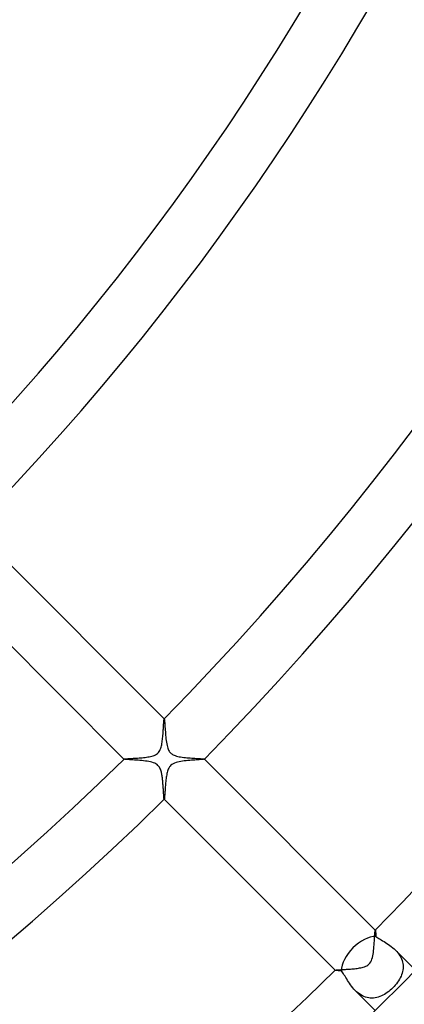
# Model space of a CAD drawing. Header units: millimetres. Extents: x -430 to 430, y -430 to 430.
# Tile 59 of 116: x 136 to 163, y -164 to -94. Entities that reach past the tile are written whole.
import ezdxf

# ---------------------------------------------------------------- set-up
doc = ezdxf.new("R2010")
doc.units = ezdxf.units.MM
doc.layers.add('HIDDEN', color=7, linetype='Continuous')
doc.layers.add('THICK', color=7, linetype='Continuous')

msp = doc.modelspace()

# ---------------------------------------------------------------- linework, layer by layer
at = {"layer": 'HIDDEN'}
for p, q in [((146.362, -143.538), (146.363, -143.537)), ((146.363, -143.537), (146.364, -143.537)), ((146.366, -143.538), (146.364, -143.536)), ((146.364, -143.537), (146.364, -143.537)), ((146.364, -143.537), (146.365, -143.537)), ((146.365, -143.537), (146.365, -143.537)), ((146.365, -143.537), (146.366, -143.538)), ((146.366, -143.538), (146.371, -143.55)), ((146.371, -143.55), (146.376, -143.577)), ((146.376, -143.577), (146.382, -143.619)), ((146.382, -143.619), (146.388, -143.673)), ((146.388, -143.673), (146.393, -143.739)), ((146.393, -143.739), (146.399, -143.816)), ((146.399, -143.816), (146.406, -143.903)), ((146.406, -143.903), (146.412, -143.997)), ((146.412, -143.997), (146.419, -144.099)), ((146.419, -144.099), (146.427, -144.208)), ((146.427, -144.208), (146.435, -144.322)), ((146.435, -144.322), (146.444, -144.441)), ((146.444, -144.441), (146.453, -144.564)), ((146.453, -144.564), (146.464, -144.689)), ((146.464, -144.689), (146.476, -144.814)), ((146.476, -144.814), (146.489, -144.937)), ((146.489, -144.937), (146.504, -145.058)), ((146.504, -145.058), (146.521, -145.175)), ((146.521, -145.175), (146.54, -145.288)), ((146.54, -145.288), (146.562, -145.396)), ((146.562, -145.396), (146.587, -145.497)), ((146.587, -145.497), (146.615, -145.59)), ((146.615, -145.59), (146.645, -145.67)), ((146.645, -145.67), (146.677, -145.738)), ((146.677, -145.738), (146.709, -145.796)), ((146.709, -145.796), (146.741, -145.845)), ((146.741, -145.845), (146.774, -145.888)), ((146.774, -145.888), (146.811, -145.928)), ((146.811, -145.928), (146.85, -145.964)), ((146.85, -145.964), (146.893, -145.998)), ((146.893, -145.998), (146.939, -146.029)), ((146.939, -146.029), (146.993, -146.059)), ((146.993, -146.059), (147.057, -146.089)), ((147.057, -146.089), (147.133, -146.119)), ((143.536, -146.364), (143.538, -146.366)), ((143.537, -146.363), (143.538, -146.362)), ((143.537, -146.364), (143.537, -146.363)), ((143.537, -146.365), (143.537, -146.364)), ((143.537, -146.364), (143.537, -146.364)), ((143.538, -146.366), (143.537, -146.365)), ((143.537, -146.365), (143.537, -146.365)), ((143.551, -146.371), (143.538, -146.366)), ((143.58, -146.377), (143.551, -146.371)), ((143.625, -146.383), (143.58, -146.377)), ((143.683, -146.388), (143.625, -146.383)), ((143.755, -146.395), (143.683, -146.388)), ((143.839, -146.401), (143.755, -146.395)), ((143.934, -146.408), (143.839, -146.401)), ((144.038, -146.415), (143.934, -146.408)), ((144.15, -146.423), (144.038, -146.415)), ((144.27, -146.431), (144.15, -146.423)), ((144.395, -146.44), (144.27, -146.431)), ((144.524, -146.45), (144.395, -146.44)), ((144.653, -146.461), (144.524, -146.45)), ((144.783, -146.473), (144.653, -146.461)), ((144.912, -146.486), (144.783, -146.473)), ((145.038, -146.501), (144.912, -146.486)), ((145.16, -146.519), (145.038, -146.501)), ((145.277, -146.538), (145.16, -146.519)), ((145.39, -146.561), (145.277, -146.538)), ((145.5, -146.588), (145.39, -146.561)), ((145.605, -146.621), (145.5, -146.588)), ((145.702, -146.659), (145.605, -146.621)), ((145.787, -146.703), (145.702, -146.659)), ((145.859, -146.751), (145.787, -146.703)), ((145.921, -146.804), (145.859, -146.751)), ((145.975, -146.864), (145.921, -146.804)), ((147.133, -146.119), (147.221, -146.147)), ((147.221, -146.147), (147.317, -146.172)), ((147.317, -146.172), (147.418, -146.193)), ((147.418, -146.193), (147.522, -146.212)), ((147.522, -146.212), (147.631, -146.228)), ((147.631, -146.228), (147.741, -146.242)), ((147.741, -146.242), (147.854, -146.255)), ((147.854, -146.255), (147.967, -146.266)), ((147.967, -146.266), (148.079, -146.276)), ((148.079, -146.276), (148.192, -146.285)), ((148.192, -146.285), (148.302, -146.293)), ((148.302, -146.293), (148.41, -146.3)), ((148.41, -146.3), (148.515, -146.307)), ((148.515, -146.307), (148.616, -146.313)), ((148.616, -146.313), (148.712, -146.319)), ((148.712, -146.319), (148.801, -146.324)), ((148.801, -146.324), (148.883, -146.329)), ((148.883, -146.329), (148.957, -146.334)), ((148.957, -146.334), (149.022, -146.339)), ((149.022, -146.339), (149.078, -146.344)), ((149.078, -146.344), (149.123, -146.349)), ((149.123, -146.349), (149.158, -146.353)), ((149.158, -146.353), (149.18, -146.358)), ((149.18, -146.358), (149.191, -146.363)), ((149.193, -146.364), (149.191, -146.363)), ((149.191, -146.363), (149.191, -146.363)), ((149.191, -146.363), (149.192, -146.364)), ((149.192, -146.365), (149.191, -146.366)), ((149.191, -146.366), (149.191, -146.366)), ((149.192, -146.364), (149.192, -146.364)), ((149.192, -146.364), (149.192, -146.365)), ((146.022, -146.929), (145.975, -146.864)), ((146.062, -146.999), (146.022, -146.929)), ((146.096, -147.073), (146.062, -146.999)), ((146.124, -147.146), (146.096, -147.073)), ((146.146, -147.217), (146.124, -147.146)), ((146.163, -147.283), (146.146, -147.217)), ((146.178, -147.344), (146.163, -147.283)), ((146.191, -147.406), (146.178, -147.344)), ((146.203, -147.47), (146.191, -147.406)), ((146.214, -147.537), (146.203, -147.47)), ((146.224, -147.605), (146.214, -147.537)), ((146.234, -147.676), (146.224, -147.605)), ((146.243, -147.747), (146.234, -147.676)), ((146.251, -147.819), (146.243, -147.747)), ((146.259, -147.893), (146.251, -147.819)), ((146.266, -147.967), (146.259, -147.893)), ((146.272, -148.041), (146.266, -147.967)), ((146.278, -148.116), (146.272, -148.041)), ((146.284, -148.191), (146.278, -148.116)), ((146.29, -148.265), (146.284, -148.191)), ((146.295, -148.338), (146.29, -148.265)), ((146.3, -148.41), (146.295, -148.338)), ((146.304, -148.48), (146.3, -148.41)), ((146.309, -148.549), (146.304, -148.48)), ((146.313, -148.615), (146.309, -148.549)), ((146.317, -148.678), (146.313, -148.615)), ((146.32, -148.739), (146.317, -148.678)), ((146.324, -148.798), (146.32, -148.739)), ((146.327, -148.853), (146.324, -148.798)), ((146.331, -148.905), (146.327, -148.853)), ((146.334, -148.954), (146.331, -148.905)), ((146.337, -148.999), (146.334, -148.954)), ((146.341, -149.039), (146.337, -148.999)), ((146.344, -149.076), (146.341, -149.039)), ((146.347, -149.108), (146.344, -149.076)), ((146.35, -149.135), (146.347, -149.108)), ((146.353, -149.157), (146.35, -149.135)), ((146.356, -149.174), (146.353, -149.157)), ((146.359, -149.185), (146.356, -149.174)), ((146.363, -149.191), (146.359, -149.185)), ((146.363, -149.191), (146.364, -149.193)), ((146.364, -149.192), (146.363, -149.191)), ((146.363, -149.191), (146.363, -149.191)), ((146.365, -149.192), (146.364, -149.192)), ((146.364, -149.192), (146.364, -149.192)), ((146.366, -149.191), (146.365, -149.192)), ((146.366, -149.191), (146.366, -149.191)), ((161.212, -158.387), (161.213, -158.387)), ((161.213, -158.387), (161.214, -158.387)), ((161.216, -158.387), (161.214, -158.386)), ((161.214, -158.387), (161.214, -158.387)), ((161.214, -158.387), (161.215, -158.387)), ((161.215, -158.387), (161.215, -158.387)), ((161.215, -158.387), (161.216, -158.387)), ((161.216, -158.387), (161.219, -158.392)), ((161.219, -158.392), (161.222, -158.402)), ((161.222, -158.402), (161.224, -158.416)), ((161.224, -158.416), (161.227, -158.434)), ((161.227, -158.434), (161.23, -158.457)), ((161.23, -158.457), (161.233, -158.484)), ((161.233, -158.484), (161.237, -158.514)), ((161.237, -158.514), (161.24, -158.549)), ((161.24, -158.549), (161.243, -158.587)), ((161.243, -158.587), (161.246, -158.629)), ((161.246, -158.629), (161.25, -158.675)), ((161.25, -158.675), (161.253, -158.723)), ((161.253, -158.723), (161.257, -158.775)), ((161.257, -158.775), (161.261, -158.829)), ((161.261, -158.829), (161.322, -158.877)), ((161.322, -158.877), (161.39, -158.927)), ((161.39, -158.927), (161.466, -158.978)), ((161.466, -158.978), (161.549, -159.031)), ((161.549, -159.031), (161.637, -159.085)), ((161.637, -159.085), (161.73, -159.142)), ((161.73, -159.142), (161.827, -159.201)), ((161.827, -159.201), (161.927, -159.263)), ((161.927, -159.263), (162.029, -159.329)), ((162.029, -159.329), (162.132, -159.398)), ((162.132, -159.398), (162.235, -159.47)), ((162.235, -159.47), (162.338, -159.547)), ((162.338, -159.547), (162.439, -159.628)), ((162.439, -159.628), (162.538, -159.714)), ((162.538, -159.714), (162.633, -159.805)), ((162.633, -159.805), (162.721, -159.897)), ((162.635, -159.806), (164.043, -161.214)), ((162.721, -159.897), (162.803, -159.994)), ((162.803, -159.994), (162.879, -160.094)), ((162.879, -160.094), (162.948, -160.197)), ((162.948, -160.197), (163.008, -160.305)), ((163.008, -160.305), (163.06, -160.414)), ((163.06, -160.414), (163.102, -160.524)), ((163.102, -160.524), (163.135, -160.636)), ((163.135, -160.636), (163.158, -160.749)), ((158.386, -161.214), (158.387, -161.216)), ((158.387, -161.213), (158.387, -161.212)), ((158.387, -161.214), (158.387, -161.213)), ((158.387, -161.215), (158.387, -161.214)), ((158.387, -161.214), (158.387, -161.214)), ((158.387, -161.216), (158.387, -161.215)), ((158.387, -161.215), (158.387, -161.215)), ((158.393, -161.219), (158.387, -161.216)), ((158.403, -161.222), (158.393, -161.219)), ((158.417, -161.225), (158.403, -161.222)), ((158.436, -161.228), (158.417, -161.225)), ((158.46, -161.231), (158.436, -161.228)), ((158.487, -161.234), (158.46, -161.231)), ((158.519, -161.237), (158.487, -161.234)), ((158.554, -161.24), (158.519, -161.237)), ((158.592, -161.243), (158.554, -161.24)), ((158.634, -161.247), (158.592, -161.243)), ((158.679, -161.25), (158.634, -161.247)), ((158.726, -161.253), (158.679, -161.25)), ((158.777, -161.257), (158.726, -161.253)), ((158.829, -161.261), (158.777, -161.257)), ((158.877, -161.321), (158.829, -161.261)), ((158.927, -161.39), (158.877, -161.321)), ((163.136, -161.312), (163.106, -161.422)), ((163.158, -161.201), (163.136, -161.312)), ((163.158, -160.749), (163.172, -160.863)), ((163.171, -161.089), (163.158, -161.201)), ((163.176, -160.976), (163.171, -161.089)), ((163.172, -160.863), (163.176, -160.976)), ((158.978, -161.467), (158.927, -161.39)), ((159.031, -161.549), (158.978, -161.467)), ((159.085, -161.638), (159.031, -161.549)), ((159.142, -161.731), (159.085, -161.638)), ((159.201, -161.828), (159.142, -161.731)), ((159.264, -161.927), (159.201, -161.828)), ((159.329, -162.029), (159.264, -161.927)), ((159.398, -162.132), (159.329, -162.029)), ((162.847, -161.956), (162.777, -162.058)), ((162.912, -161.852), (162.847, -161.956)), ((162.971, -161.746), (162.912, -161.852)), ((163.023, -161.64), (162.971, -161.746)), ((163.068, -161.532), (163.023, -161.64)), ((163.106, -161.422), (163.068, -161.532)), ((159.47, -162.235), (159.398, -162.132)), ((159.547, -162.338), (159.47, -162.235)), ((159.629, -162.439), (159.547, -162.338)), ((159.715, -162.538), (159.629, -162.439)), ((159.805, -162.633), (159.715, -162.538)), ((159.897, -162.721), (159.805, -162.633)), ((159.806, -162.635), (161.214, -164.043)), ((159.994, -162.804), (159.897, -162.721)), ((162.158, -162.701), (162.058, -162.777)), ((162.257, -162.62), (162.158, -162.701)), ((162.352, -162.535), (162.257, -162.62)), ((162.445, -162.445), (162.352, -162.535)), ((162.535, -162.352), (162.445, -162.445)), ((162.62, -162.256), (162.535, -162.352)), ((162.701, -162.158), (162.62, -162.256)), ((162.777, -162.058), (162.701, -162.158)), ((160.095, -162.88), (159.994, -162.804)), ((160.199, -162.949), (160.095, -162.88)), ((160.305, -163.009), (160.199, -162.949)), ((160.414, -163.06), (160.305, -163.009)), ((160.525, -163.102), (160.414, -163.06)), ((160.638, -163.135), (160.525, -163.102)), ((160.751, -163.158), (160.638, -163.135)), ((160.864, -163.172), (160.751, -163.158)), ((160.977, -163.176), (160.864, -163.172)), ((161.089, -163.171), (160.977, -163.176)), ((161.202, -163.158), (161.089, -163.171)), ((161.313, -163.135), (161.202, -163.158)), ((161.423, -163.105), (161.313, -163.135)), ((161.532, -163.068), (161.423, -163.105)), ((161.64, -163.023), (161.532, -163.068)), ((161.747, -162.971), (161.64, -163.023)), ((161.852, -162.912), (161.747, -162.971)), ((161.956, -162.847), (161.852, -162.912)), ((162.058, -162.777), (161.956, -162.847))]:
    msp.add_line(p, q, dxfattribs=at)
for start_param, end_param in [(-2.605285, -1.570796), (-1.570796, -0.536308)]:
    msp.add_ellipse((160.469, -160.469), major_axis=(-1.414, -1.414), ratio=0.58641, start_param=start_param, end_param=end_param, dxfattribs=at)
at = {"layer": 'THICK'}
for p, q in [((146.364, -143.536), (132.928, -130.1)), ((130.1, -132.928), (143.536, -146.364)), ((146.317, -144.055), (146.322, -143.976)), ((146.322, -143.976), (146.326, -143.902)), ((146.326, -143.902), (146.331, -143.834)), ((146.331, -143.834), (146.335, -143.771)), ((146.335, -143.771), (146.339, -143.715)), ((146.339, -143.715), (146.343, -143.665)), ((146.343, -143.665), (146.347, -143.623)), ((146.347, -143.623), (146.351, -143.589)), ((146.351, -143.589), (146.355, -143.563)), ((146.355, -143.563), (146.359, -143.546)), ((146.359, -143.546), (146.362, -143.538)), ((146.264, -144.792), (146.273, -144.694)), ((146.273, -144.694), (146.281, -144.598)), ((146.281, -144.598), (146.288, -144.502)), ((146.288, -144.502), (146.295, -144.408)), ((146.295, -144.408), (146.301, -144.316)), ((146.301, -144.316), (146.307, -144.226)), ((146.307, -144.226), (146.312, -144.139)), ((146.312, -144.139), (146.317, -144.055)), ((146.169, -145.438), (146.188, -145.354)), ((146.188, -145.354), (146.204, -145.265)), ((146.204, -145.265), (146.219, -145.174)), ((146.219, -145.174), (146.232, -145.081)), ((146.232, -145.081), (146.244, -144.985)), ((146.244, -144.985), (146.255, -144.889)), ((146.255, -144.889), (146.264, -144.792)), ((145.577, -146.13), (145.663, -146.099)), ((145.663, -146.099), (145.746, -146.061)), ((145.746, -146.061), (145.824, -146.015)), ((145.824, -146.015), (145.896, -145.961)), ((145.896, -145.961), (145.959, -145.898)), ((145.959, -145.898), (146.012, -145.829)), ((146.012, -145.829), (146.056, -145.756)), ((146.056, -145.756), (146.092, -145.679)), ((146.092, -145.679), (146.122, -145.6)), ((146.122, -145.6), (146.148, -145.52)), ((146.148, -145.52), (146.169, -145.438)), ((143.538, -146.362), (143.548, -146.358)), ((143.548, -146.358), (143.57, -146.353)), ((143.57, -146.353), (143.604, -146.349)), ((143.604, -146.349), (143.647, -146.345)), ((143.647, -146.345), (143.701, -146.34)), ((143.701, -146.34), (143.763, -146.335)), ((143.763, -146.335), (143.834, -146.331)), ((143.834, -146.331), (143.911, -146.326)), ((143.911, -146.326), (143.996, -146.321)), ((143.996, -146.321), (144.086, -146.315)), ((144.086, -146.315), (144.181, -146.309)), ((144.181, -146.309), (144.281, -146.303)), ((144.281, -146.303), (144.384, -146.296)), ((144.384, -146.296), (144.49, -146.289)), ((144.49, -146.289), (144.596, -146.281)), ((144.596, -146.281), (144.703, -146.272)), ((144.703, -146.272), (144.809, -146.263)), ((144.809, -146.263), (144.914, -146.252)), ((144.914, -146.252), (145.018, -146.24)), ((145.018, -146.24), (145.119, -146.227)), ((145.119, -146.227), (145.216, -146.212)), ((145.216, -146.212), (145.31, -146.196)), ((145.31, -146.196), (145.399, -146.178)), ((145.399, -146.178), (145.488, -146.156)), ((145.488, -146.156), (145.577, -146.13)), ((146.835, -146.791), (146.776, -146.852)), ((146.905, -146.735), (146.835, -146.791)), ((146.988, -146.685), (146.905, -146.735)), ((147.087, -146.64), (146.988, -146.685)), ((147.197, -146.601), (147.087, -146.64)), ((147.31, -146.571), (147.197, -146.601)), ((147.422, -146.547), (147.31, -146.571)), ((147.536, -146.526), (147.422, -146.547)), ((147.656, -146.508), (147.536, -146.526)), ((147.78, -146.492), (147.656, -146.508)), ((147.908, -146.478), (147.78, -146.492)), ((148.037, -146.466), (147.908, -146.478)), ((148.163, -146.455), (148.037, -146.466)), ((148.287, -146.445), (148.163, -146.455)), ((148.406, -146.436), (148.287, -146.445)), ((148.521, -146.427), (148.406, -146.436)), ((148.63, -146.42), (148.521, -146.427)), ((148.732, -146.413), (148.63, -146.42)), ((148.827, -146.406), (148.732, -146.413)), ((148.913, -146.4), (148.827, -146.406)), ((148.99, -146.394), (148.913, -146.4)), ((149.056, -146.388), (148.99, -146.394)), ((149.11, -146.382), (149.056, -146.388)), ((149.151, -146.377), (149.11, -146.382)), ((149.178, -146.371), (149.151, -146.377)), ((149.191, -146.366), (149.178, -146.371)), ((161.214, -158.386), (149.193, -146.364)), ((146.538, -147.466), (146.523, -147.555)), ((146.555, -147.38), (146.538, -147.466)), ((146.574, -147.296), (146.555, -147.38)), ((146.596, -147.217), (146.574, -147.296)), ((146.62, -147.14), (146.596, -147.217)), ((146.649, -147.064), (146.62, -147.14)), ((146.684, -146.99), (146.649, -147.064)), ((146.726, -146.919), (146.684, -146.99)), ((146.776, -146.852), (146.726, -146.919)), ((146.458, -148.121), (146.45, -148.217)), ((146.467, -148.025), (146.458, -148.121)), ((146.476, -147.928), (146.467, -148.025)), ((146.486, -147.833), (146.476, -147.928)), ((146.497, -147.738), (146.486, -147.833)), ((146.51, -147.645), (146.497, -147.738)), ((146.523, -147.555), (146.51, -147.645)), ((146.406, -148.824), (146.401, -148.893)), ((146.412, -148.749), (146.406, -148.824)), ((146.417, -148.669), (146.412, -148.749)), ((146.423, -148.585), (146.417, -148.669)), ((146.429, -148.497), (146.423, -148.585)), ((146.436, -148.405), (146.429, -148.497)), ((146.443, -148.312), (146.436, -148.405)), ((146.45, -148.217), (146.443, -148.312)), ((146.364, -149.193), (158.386, -161.214)), ((146.37, -149.183), (146.366, -149.191)), ((146.374, -149.165), (146.37, -149.183)), ((146.379, -149.139), (146.374, -149.165)), ((146.383, -149.105), (146.379, -149.139)), ((146.387, -149.063), (146.383, -149.105)), ((146.392, -149.013), (146.387, -149.063)), ((146.396, -148.956), (146.392, -149.013)), ((146.401, -148.893), (146.396, -148.956)), ((161.185, -158.614), (161.191, -158.54)), ((161.191, -158.54), (161.196, -158.479)), ((161.196, -158.479), (161.201, -158.433)), ((161.201, -158.433), (161.207, -158.402)), ((161.207, -158.402), (161.212, -158.387)), ((161.142, -159.287), (161.151, -159.151)), ((161.151, -159.151), (161.159, -159.023)), ((161.159, -159.023), (161.167, -158.905)), ((161.167, -158.905), (161.173, -158.797)), ((161.173, -158.797), (161.179, -158.7)), ((161.179, -158.7), (161.185, -158.614)), ((161.077, -159.967), (161.093, -159.836)), ((161.093, -159.836), (161.108, -159.702)), ((161.108, -159.702), (161.121, -159.564)), ((161.121, -159.564), (161.132, -159.425)), ((161.132, -159.425), (161.142, -159.287)), ((160.835, -160.715), (160.893, -160.627)), ((160.893, -160.627), (160.94, -160.531)), ((160.94, -160.531), (160.978, -160.43)), ((160.978, -160.43), (161.009, -160.324)), ((161.009, -160.324), (161.035, -160.211)), ((161.035, -160.211), (161.057, -160.091)), ((161.057, -160.091), (161.077, -159.967)), ((158.387, -161.212), (158.394, -161.209)), ((158.394, -161.209), (158.408, -161.205)), ((158.408, -161.205), (158.429, -161.202)), ((158.429, -161.202), (158.456, -161.199)), ((158.456, -161.199), (158.489, -161.195)), ((158.489, -161.195), (158.529, -161.192)), ((158.529, -161.192), (158.575, -161.188)), ((158.575, -161.188), (158.626, -161.184)), ((158.626, -161.184), (158.682, -161.18)), ((158.682, -161.18), (158.743, -161.177)), ((158.743, -161.177), (158.809, -161.172)), ((158.809, -161.172), (158.878, -161.168)), ((158.878, -161.168), (158.952, -161.164)), ((158.952, -161.164), (159.029, -161.159)), ((159.029, -161.159), (159.11, -161.154)), ((159.11, -161.154), (159.194, -161.149)), ((159.194, -161.149), (159.28, -161.143)), ((159.28, -161.143), (159.369, -161.136)), ((159.369, -161.136), (159.46, -161.129)), ((159.46, -161.129), (159.553, -161.122)), ((159.553, -161.122), (159.647, -161.113)), ((159.647, -161.113), (159.743, -161.103)), ((159.743, -161.103), (159.838, -161.093)), ((159.838, -161.093), (159.932, -161.081)), ((159.932, -161.081), (160.024, -161.068)), ((160.024, -161.068), (160.114, -161.054)), ((160.114, -161.054), (160.2, -161.037)), ((160.2, -161.037), (160.285, -161.019)), ((160.285, -161.019), (160.37, -160.996)), ((160.37, -160.996), (160.456, -160.969)), ((160.456, -160.969), (160.54, -160.937)), ((160.54, -160.937), (160.62, -160.897)), ((160.62, -160.897), (160.696, -160.849)), ((160.696, -160.849), (160.768, -160.79)), ((160.768, -160.79), (160.835, -160.715))]:
    msp.add_line(p, q, dxfattribs=at)
for radius, start, end in [(373, 179.99998, 0), (365, 179.99998, 0), (357, 179.99998, 0), (349, 179.99998, 0), (341, 179.99998, 0), (333, 179.99998, 0), (325, 179.99998, 0), (317, 179.99998, 0), (309, 179.99998, 0), (301, 179.99998, 0), (293, 179.99998, 0), (285, 179.99998, 0), (277, 179.99998, 0), (269, 179.99998, 0), (261, 179.99998, 0), (253, 179.99998, 0), (245, 179.99998, 0), (237, 179.99998, 0), (230, 179.99998, 0), (140, 315.81751, 359.1825), (159, 315.71982, 359.28019), (163, 315.70217, 359.29784), (182, 315.62883, 359.37118), (186, 315.61531, 359.3847), (205, 315.5583, 359.44171), (209, 315.54759, 359.45237), (226, 315.50639, 359.49356), (205, 270.55831, 314.44172), (209, 270.54759, 314.45238), (226, 270.5064, 314.49357)]:
    msp.add_arc((0, 0), radius, start, end, dxfattribs=at)

doc.saveas('drawing.dxf')
